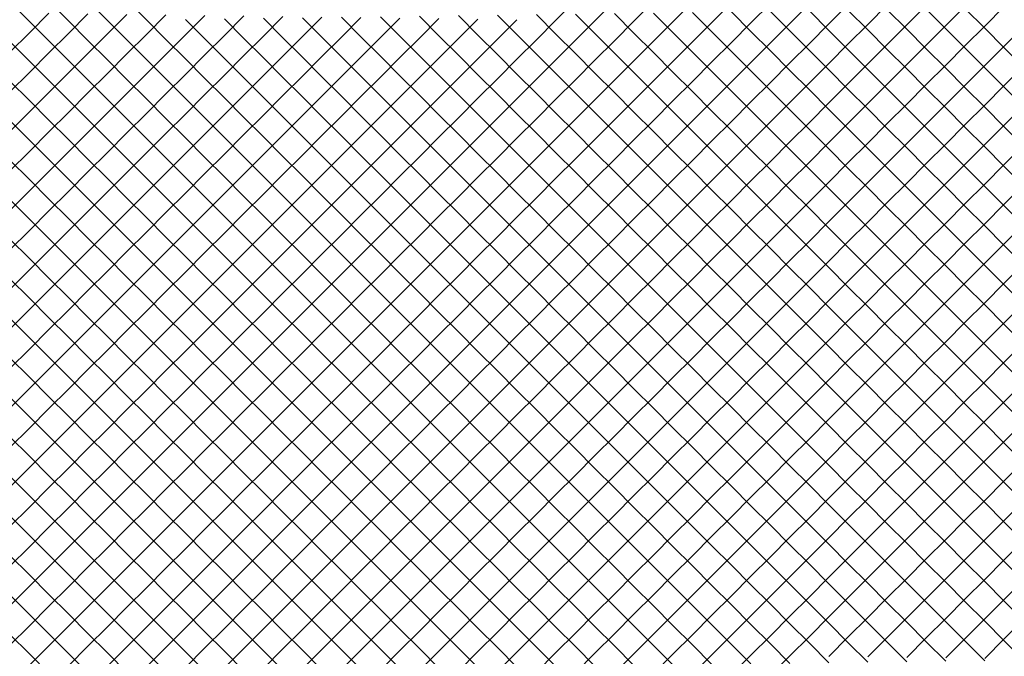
# Model space of a CAD drawing. Extents: x -15.9 to 15.9, y -4.2 to 4.2.
# Tile 6 of 29: x -12.5 to -8.9, y -0.7 to 1.6. Entities that reach past the tile are written whole.
import ezdxf

# ---------------------------------------------------------------- set-up
doc = ezdxf.new("R2010")
doc.units = 0

msp = doc.modelspace()

# ---------------------------------------------------------------- linework, layer by layer
at = {"layer": 'CNC'}
for points in [[(-12.52104, -0.37704), (-12.4505, -0.3065), (-12.37996, -0.23596), (-12.30942, -0.16542), (-12.23888, -0.09488), (-12.16834, -0.02434), (-12.0978, 0.0462), (-12.02725, 0.11675), (-11.95671, 0.18729), (-11.88617, 0.25783), (-11.81563, 0.32837), (-11.74509, 0.39891), (-11.67455, 0.46945), (-11.60401, 0.53999), (-11.53347, 0.61053), (-11.46293, 0.68107), (-11.39238, 0.75162), (-11.32184, 0.82216), (-11.2513, 0.8927), (-11.18076, 0.96324), (-11.11022, 1.03378), (-11.03968, 1.10432), (-10.96914, 1.17486), (-10.8986, 1.2454), (-10.82806, 1.31594), (-10.75752, 1.38648), (-10.68697, 1.45703), (-10.61643, 1.52757), (-10.54589, 1.59811), (-10.47535, 1.66865)], [(-12.52104, -0.52004), (-12.4505, -0.4495), (-12.37996, -0.37896), (-12.30942, -0.30842), (-12.23888, -0.23788), (-12.16834, -0.16734), (-12.0978, -0.0968), (-12.02725, -0.02625), (-11.95671, 0.04429), (-11.88617, 0.11483), (-11.81563, 0.18537), (-11.74509, 0.25591), (-11.67455, 0.32645), (-11.60401, 0.39699), (-11.53347, 0.46753), (-11.46293, 0.53807), (-11.39238, 0.60862), (-11.32184, 0.67916), (-11.2513, 0.7497), (-11.18076, 0.82024), (-11.11022, 0.89078), (-11.03968, 0.96132), (-10.96914, 1.03186), (-10.8986, 1.1024), (-10.82806, 1.17294), (-10.75752, 1.24348), (-10.68697, 1.31403), (-10.61643, 1.38457), (-10.54589, 1.45511), (-10.47535, 1.52565), (-10.40481, 1.59619), (-10.33427, 1.66673)], [(-12.52104, -0.66304), (-12.4505, -0.5925), (-12.37996, -0.52196), (-12.30942, -0.45142), (-12.23888, -0.38088), (-12.16834, -0.31034), (-12.0978, -0.2398), (-12.02725, -0.16925), (-11.95671, -0.09871), (-11.88617, -0.02817), (-11.81563, 0.04237), (-11.74509, 0.11291), (-11.67455, 0.18345), (-11.60401, 0.25399), (-11.53347, 0.32453), (-11.46293, 0.39507), (-11.39238, 0.46562), (-11.32184, 0.53616), (-11.2513, 0.6067), (-11.18076, 0.67724), (-11.11022, 0.74778), (-11.03968, 0.81832), (-10.96914, 0.88886), (-10.8986, 0.9594), (-10.82806, 1.02994), (-10.75752, 1.10048), (-10.68697, 1.17103), (-10.61643, 1.24157), (-10.54589, 1.31211), (-10.47535, 1.38265), (-10.40481, 1.45319), (-10.33427, 1.52373), (-10.26373, 1.59427), (-10.19319, 1.66481)], [(-12.52104, 1.66404), (-12.4505, 1.5935), (-12.37996, 1.52296), (-12.30942, 1.45242), (-12.23888, 1.38188), (-12.16834, 1.31134), (-12.0978, 1.2408), (-12.02725, 1.17025), (-11.95671, 1.09971), (-11.88617, 1.02917), (-11.81563, 0.95863), (-11.74509, 0.88809), (-11.67455, 0.81755), (-11.60401, 0.74701), (-11.53347, 0.67647), (-11.46293, 0.60593), (-11.39238, 0.53538), (-11.32184, 0.46484), (-11.2513, 0.3943), (-11.18076, 0.32376), (-11.11022, 0.25322), (-11.03968, 0.18268), (-10.96914, 0.11214), (-10.8986, 0.0416), (-10.82806, -0.02894), (-10.75752, -0.09948), (-10.68697, -0.17003), (-10.61643, -0.24057), (-10.54589, -0.31111), (-10.47535, -0.38165), (-10.40481, -0.45219), (-10.33427, -0.52273), (-10.26373, -0.59327), (-10.19319, -0.66381), (-10.12265, -0.73435)], [(-12.4505, -0.7355), (-12.37996, -0.66496), (-12.30942, -0.59442), (-12.23888, -0.52388), (-12.16834, -0.45334), (-12.0978, -0.3828), (-12.02725, -0.31225), (-11.95671, -0.24171), (-11.88617, -0.17117), (-11.81563, -0.10063), (-11.74509, -0.03009), (-11.67455, 0.04045), (-11.60401, 0.11099), (-11.53347, 0.18153), (-11.46293, 0.25207), (-11.39238, 0.32262), (-11.32184, 0.39316), (-11.2513, 0.4637), (-11.18076, 0.53424), (-11.11022, 0.60478), (-11.03968, 0.67532), (-10.96914, 0.74586), (-10.8986, 0.8164), (-10.82806, 0.88694), (-10.75752, 0.95748), (-10.68697, 1.02803), (-10.61643, 1.09857), (-10.54589, 1.16911), (-10.47535, 1.23965), (-10.40481, 1.31019), (-10.33427, 1.38073), (-10.26373, 1.45127), (-10.19319, 1.52181), (-10.12265, 1.59235), (-10.0521, 1.6629)], [(-12.37996, 1.66596), (-12.30942, 1.59542), (-12.23888, 1.52488), (-12.16834, 1.45434), (-12.0978, 1.3838), (-12.02725, 1.31325), (-11.95671, 1.24271), (-11.88617, 1.17217), (-11.81563, 1.10163), (-11.74509, 1.03109), (-11.67455, 0.96055), (-11.60401, 0.89001), (-11.53347, 0.81947), (-11.46293, 0.74893), (-11.39238, 0.67838), (-11.32184, 0.60784), (-11.2513, 0.5373), (-11.18076, 0.46676), (-11.11022, 0.39622), (-11.03968, 0.32568), (-10.96914, 0.25514), (-10.8986, 0.1846), (-10.82806, 0.11406), (-10.75752, 0.04352), (-10.68697, -0.02703), (-10.61643, -0.09757), (-10.54589, -0.16811), (-10.47535, -0.23865), (-10.40481, -0.30919), (-10.33427, -0.37973), (-10.26373, -0.45027), (-10.19319, -0.52081), (-10.12265, -0.59135), (-10.0521, -0.6619), (-9.98156, -0.73244)], [(-12.30942, -0.73742), (-12.23888, -0.66688), (-12.16834, -0.59634), (-12.0978, -0.5258), (-12.02725, -0.45525), (-11.95671, -0.38471), (-11.88617, -0.31417), (-11.81563, -0.24363), (-11.74509, -0.17309), (-11.67455, -0.10255), (-11.60401, -0.03201), (-11.53347, 0.03853), (-11.46293, 0.10907), (-11.39238, 0.17962), (-11.32184, 0.25016), (-11.2513, 0.3207), (-11.18076, 0.39124), (-11.11022, 0.46178), (-11.03968, 0.53232), (-10.96914, 0.60286), (-10.8986, 0.6734), (-10.82806, 0.74394), (-10.75752, 0.81448), (-10.68697, 0.88503), (-10.61643, 0.95557), (-10.54589, 1.02611), (-10.47535, 1.09665), (-10.40481, 1.16719), (-10.33427, 1.23773), (-10.26373, 1.30827), (-10.19319, 1.37881), (-10.12265, 1.44935), (-10.0521, 1.5199), (-9.98156, 1.59044), (-9.91102, 1.66098)], [(-12.23888, 1.66788), (-12.16834, 1.59734), (-12.0978, 1.5268), (-12.02725, 1.45625), (-11.95671, 1.38571), (-11.88617, 1.31517), (-11.81563, 1.24463), (-11.74509, 1.17409), (-11.67455, 1.10355), (-11.60401, 1.03301), (-11.53347, 0.96247), (-11.46293, 0.89193), (-11.39238, 0.82138), (-11.32184, 0.75084), (-11.2513, 0.6803), (-11.18076, 0.60976), (-11.11022, 0.53922), (-11.03968, 0.46868), (-10.96914, 0.39814), (-10.8986, 0.3276), (-10.82806, 0.25706), (-10.75752, 0.18652), (-10.68697, 0.11597), (-10.61643, 0.04543), (-10.54589, -0.02511), (-10.47535, -0.09565), (-10.40481, -0.16619), (-10.33427, -0.23673), (-10.26373, -0.30727), (-10.19319, -0.37781), (-10.12265, -0.44835), (-10.0521, -0.5189), (-9.98156, -0.58944), (-9.91102, -0.65998), (-9.84048, -0.73052)], [(-12.16834, -0.73934), (-12.0978, -0.6688), (-12.02725, -0.59825), (-11.95671, -0.52771), (-11.88617, -0.45717), (-11.81563, -0.38663), (-11.74509, -0.31609), (-11.67455, -0.24555), (-11.60401, -0.17501), (-11.53347, -0.10447), (-11.46293, -0.03393), (-11.39238, 0.03662), (-11.32184, 0.10716), (-11.2513, 0.1777), (-11.18076, 0.24824), (-11.11022, 0.31878), (-11.03968, 0.38932), (-10.96914, 0.45986), (-10.8986, 0.5304), (-10.82806, 0.60094), (-10.75752, 0.67148), (-10.68697, 0.74203), (-10.61643, 0.81257), (-10.54589, 0.88311), (-10.47535, 0.95365), (-10.40481, 1.02419), (-10.33427, 1.09473), (-10.26373, 1.16527), (-10.19319, 1.23581), (-10.12265, 1.30635), (-10.0521, 1.3769), (-9.98156, 1.44744), (-9.91102, 1.51798), (-9.84048, 1.58852), (-9.76994, 1.65906)], [(-12.0978, 1.6698), (-12.02725, 1.59925), (-11.95671, 1.52871), (-11.88617, 1.45817), (-11.81563, 1.38763), (-11.74509, 1.31709), (-11.67455, 1.24655), (-11.60401, 1.17601), (-11.53347, 1.10547), (-11.46293, 1.03493), (-11.39238, 0.96438), (-11.32184, 0.89384), (-11.2513, 0.8233), (-11.18076, 0.75276), (-11.11022, 0.68222), (-11.03968, 0.61168), (-10.96914, 0.54114), (-10.8986, 0.4706), (-10.82806, 0.40006), (-10.75752, 0.32952), (-10.68697, 0.25897), (-10.61643, 0.18843), (-10.54589, 0.11789), (-10.47535, 0.04735), (-10.40481, -0.02319), (-10.33427, -0.09373), (-10.26373, -0.16427), (-10.19319, -0.23481), (-10.12265, -0.30535), (-10.0521, -0.3759), (-9.98156, -0.44644), (-9.91102, -0.51698), (-9.84048, -0.58752), (-9.76994, -0.65806), (-9.6994, -0.7286)], [(-12.02725, -0.74125), (-11.95671, -0.67071), (-11.88617, -0.60017), (-11.81563, -0.52963), (-11.74509, -0.45909), (-11.67455, -0.38855), (-11.60401, -0.31801), (-11.53347, -0.24747), (-11.46293, -0.17693), (-11.39238, -0.10638), (-11.32184, -0.03584), (-11.2513, 0.0347), (-11.18076, 0.10524), (-11.11022, 0.17578), (-11.03968, 0.24632), (-10.96914, 0.31686), (-10.8986, 0.3874), (-10.82806, 0.45794), (-10.75752, 0.52848), (-10.68697, 0.59903), (-10.61643, 0.66957), (-10.54589, 0.74011), (-10.47535, 0.81065), (-10.40481, 0.88119), (-10.33427, 0.95173), (-10.26373, 1.02227), (-10.19319, 1.09281), (-10.12265, 1.16335), (-10.0521, 1.2339), (-9.98156, 1.30444), (-9.91102, 1.37498), (-9.84048, 1.44552), (-9.76994, 1.51606), (-9.6994, 1.5866), (-9.62886, 1.65714)], [(-11.88617, -0.74317), (-11.81563, -0.67263), (-11.74509, -0.60209), (-11.67455, -0.53155), (-11.60401, -0.46101), (-11.53347, -0.39047), (-11.46293, -0.31993), (-11.39238, -0.24938), (-11.32184, -0.17884), (-11.2513, -0.1083), (-11.18076, -0.03776), (-11.11022, 0.03278), (-11.03968, 0.10332), (-10.96914, 0.17386), (-10.8986, 0.2444), (-10.82806, 0.31494), (-10.75752, 0.38548), (-10.68697, 0.45603), (-10.61643, 0.52657), (-10.54589, 0.59711), (-10.47535, 0.66765), (-10.40481, 0.73819), (-10.33427, 0.80873), (-10.26373, 0.87927), (-10.19319, 0.94981), (-10.12265, 1.02035), (-10.0521, 1.0909), (-9.98156, 1.16144), (-9.91102, 1.23198), (-9.84048, 1.30252), (-9.76994, 1.37306), (-9.6994, 1.4436), (-9.62886, 1.51414), (-9.55832, 1.58468), (-9.48778, 1.65522)], [(-11.74509, -0.74509), (-11.67455, -0.67455), (-11.60401, -0.60401), (-11.53347, -0.53347), (-11.46293, -0.46293), (-11.39238, -0.39238), (-11.32184, -0.32184), (-11.2513, -0.2513), (-11.18076, -0.18076), (-11.11022, -0.11022), (-11.03968, -0.03968), (-10.96914, 0.03086), (-10.8986, 0.1014), (-10.82806, 0.17194), (-10.75752, 0.24248), (-10.68697, 0.31303), (-10.61643, 0.38357), (-10.54589, 0.45411), (-10.47535, 0.52465), (-10.40481, 0.59519), (-10.33427, 0.66573), (-10.26373, 0.73627), (-10.19319, 0.80681), (-10.12265, 0.87735), (-10.0521, 0.9479), (-9.98156, 1.01844), (-9.91102, 1.08898), (-9.84048, 1.15952), (-9.76994, 1.23006), (-9.6994, 1.3006), (-9.62886, 1.37114), (-9.55832, 1.44168), (-9.48778, 1.51222), (-9.41723, 1.58277), (-9.34669, 1.65331)], [(-11.60401, -0.74701), (-11.53347, -0.67647), (-11.46293, -0.60593), (-11.39238, -0.53538), (-11.32184, -0.46484), (-11.2513, -0.3943), (-11.18076, -0.32376), (-11.11022, -0.25322), (-11.03968, -0.18268), (-10.96914, -0.11214), (-10.8986, -0.0416), (-10.82806, 0.02894), (-10.75752, 0.09948), (-10.68697, 0.17003), (-10.61643, 0.24057), (-10.54589, 0.31111), (-10.47535, 0.38165), (-10.40481, 0.45219), (-10.33427, 0.52273), (-10.26373, 0.59327), (-10.19319, 0.66381), (-10.12265, 0.73435), (-10.0521, 0.8049), (-9.98156, 0.87544), (-9.91102, 0.94598), (-9.84048, 1.01652), (-9.76994, 1.08706), (-9.6994, 1.1576), (-9.62886, 1.22814), (-9.55832, 1.29868), (-9.48778, 1.36922), (-9.41723, 1.43977), (-9.34669, 1.51031), (-9.27615, 1.58085), (-9.20561, 1.65139)], [(-11.46293, -0.74893), (-11.39238, -0.67838), (-11.32184, -0.60784), (-11.2513, -0.5373), (-11.18076, -0.46676), (-11.11022, -0.39622), (-11.03968, -0.32568), (-10.96914, -0.25514), (-10.8986, -0.1846), (-10.82806, -0.11406), (-10.75752, -0.04352), (-10.68697, 0.02703), (-10.61643, 0.09757), (-10.54589, 0.16811), (-10.47535, 0.23865), (-10.40481, 0.30919), (-10.33427, 0.37973), (-10.26373, 0.45027), (-10.19319, 0.52081), (-10.12265, 0.59135), (-10.0521, 0.6619), (-9.98156, 0.73244), (-9.91102, 0.80298), (-9.84048, 0.87352), (-9.76994, 0.94406), (-9.6994, 1.0146), (-9.62886, 1.08514), (-9.55832, 1.15568), (-9.48778, 1.22622), (-9.41723, 1.29677), (-9.34669, 1.36731), (-9.27615, 1.43785), (-9.20561, 1.50839), (-9.13507, 1.57893), (-9.06453, 1.64947)], [(-11.32184, -0.75084), (-11.2513, -0.6803), (-11.18076, -0.60976), (-11.11022, -0.53922), (-11.03968, -0.46868), (-10.96914, -0.39814), (-10.8986, -0.3276), (-10.82806, -0.25706), (-10.75752, -0.18652), (-10.68697, -0.11597), (-10.61643, -0.04543), (-10.54589, 0.02511), (-10.47535, 0.09565), (-10.40481, 0.16619), (-10.33427, 0.23673), (-10.26373, 0.30727), (-10.19319, 0.37781), (-10.12265, 0.44835), (-10.0521, 0.5189), (-9.98156, 0.58944), (-9.91102, 0.65998), (-9.84048, 0.73052), (-9.76994, 0.80106), (-9.6994, 0.8716), (-9.62886, 0.94214), (-9.55832, 1.01268), (-9.48778, 1.08322), (-9.41723, 1.15377), (-9.34669, 1.22431), (-9.27615, 1.29485), (-9.20561, 1.36539), (-9.13507, 1.43593), (-9.06453, 1.50647), (-8.99399, 1.57701), (-8.92345, 1.64755)], [(-9.06453, 1.63953), (-8.99399, 1.56899), (-8.92345, 1.49845), (-8.85291, 1.42791)], [(-12.52104, 1.48196), (-12.4505, 1.5525), (-12.37996, 1.62304)], [(-12.52104, 1.33896), (-12.4505, 1.4095), (-12.37996, 1.48004), (-12.30942, 1.55058), (-12.23888, 1.62112)], [(-12.52104, 1.19596), (-12.4505, 1.2665), (-12.37996, 1.33704), (-12.30942, 1.40758), (-12.23888, 1.47812), (-12.16834, 1.54866), (-12.0978, 1.6192)], [(-12.52104, 1.05296), (-12.4505, 1.1235), (-12.37996, 1.19404), (-12.30942, 1.26458), (-12.23888, 1.33512), (-12.16834, 1.40566), (-12.0978, 1.4762), (-12.02725, 1.54675), (-11.95671, 1.61729)], [(-12.52104, 0.90996), (-12.4505, 0.9805), (-12.37996, 1.05104), (-12.30942, 1.12158), (-12.23888, 1.19212), (-12.16834, 1.26266), (-12.0978, 1.3332), (-12.02725, 1.40375), (-11.95671, 1.47429), (-11.88617, 1.54483), (-11.81563, 1.61537)], [(-12.52104, 0.76696), (-12.4505, 0.8375), (-12.37996, 0.90804), (-12.30942, 0.97858), (-12.23888, 1.04912), (-12.16834, 1.11966), (-12.0978, 1.1902), (-12.02725, 1.26075), (-11.95671, 1.33129), (-11.88617, 1.40183), (-11.81563, 1.47237), (-11.74509, 1.54291), (-11.67455, 1.61345)], [(-12.52104, 0.62396), (-12.4505, 0.6945), (-12.37996, 0.76504), (-12.30942, 0.83558), (-12.23888, 0.90612), (-12.16834, 0.97666), (-12.0978, 1.0472), (-12.02725, 1.11775), (-11.95671, 1.18829), (-11.88617, 1.25883), (-11.81563, 1.32937), (-11.74509, 1.39991), (-11.67455, 1.47045), (-11.60401, 1.54099), (-11.53347, 1.61153)], [(-12.52104, 0.48096), (-12.4505, 0.5515), (-12.37996, 0.62204), (-12.30942, 0.69258), (-12.23888, 0.76312), (-12.16834, 0.83366), (-12.0978, 0.9042), (-12.02725, 0.97475), (-11.95671, 1.04529), (-11.88617, 1.11583), (-11.81563, 1.18637), (-11.74509, 1.25691), (-11.67455, 1.32745), (-11.60401, 1.39799), (-11.53347, 1.46853), (-11.46293, 1.53907), (-11.39238, 1.60962)], [(-12.52104, 0.33796), (-12.4505, 0.4085), (-12.37996, 0.47904), (-12.30942, 0.54958), (-12.23888, 0.62012), (-12.16834, 0.69066), (-12.0978, 0.7612), (-12.02725, 0.83175), (-11.95671, 0.90229), (-11.88617, 0.97283), (-11.81563, 1.04337), (-11.74509, 1.11391), (-11.67455, 1.18445), (-11.60401, 1.25499), (-11.53347, 1.32553), (-11.46293, 1.39607), (-11.39238, 1.46662), (-11.32184, 1.53716), (-11.2513, 1.6077)], [(-12.52104, 0.19496), (-12.4505, 0.2655), (-12.37996, 0.33604), (-12.30942, 0.40658), (-12.23888, 0.47712), (-12.16834, 0.54766), (-12.0978, 0.6182), (-12.02725, 0.68875), (-11.95671, 0.75929), (-11.88617, 0.82983), (-11.81563, 0.90037), (-11.74509, 0.97091), (-11.67455, 1.04145), (-11.60401, 1.11199), (-11.53347, 1.18253), (-11.46293, 1.25307), (-11.39238, 1.32362), (-11.32184, 1.39416), (-11.2513, 1.4647), (-11.18076, 1.53524), (-11.11022, 1.60578)], [(-12.52104, 0.05196), (-12.4505, 0.1225), (-12.37996, 0.19304), (-12.30942, 0.26358), (-12.23888, 0.33412), (-12.16834, 0.40466), (-12.0978, 0.4752), (-12.02725, 0.54575), (-11.95671, 0.61629), (-11.88617, 0.68683), (-11.81563, 0.75737), (-11.74509, 0.82791), (-11.67455, 0.89845), (-11.60401, 0.96899), (-11.53347, 1.03953), (-11.46293, 1.11007), (-11.39238, 1.18062), (-11.32184, 1.25116), (-11.2513, 1.3217), (-11.18076, 1.39224), (-11.11022, 1.46278), (-11.03968, 1.53332), (-10.96914, 1.60386)], [(-11.74509, 1.60309), (-11.67455, 1.53255), (-11.60401, 1.46201), (-11.53347, 1.39147), (-11.46293, 1.32093), (-11.39238, 1.25038), (-11.32184, 1.17984), (-11.2513, 1.1093), (-11.18076, 1.03876), (-11.11022, 0.96822), (-11.03968, 0.89768), (-10.96914, 0.82714), (-10.8986, 0.7566), (-10.82806, 0.68606), (-10.75752, 0.61552), (-10.68697, 0.54497), (-10.61643, 0.47443), (-10.54589, 0.40389), (-10.47535, 0.33335), (-10.40481, 0.26281), (-10.33427, 0.19227), (-10.26373, 0.12173), (-10.19319, 0.05119), (-10.12265, -0.01935), (-10.0521, -0.0899), (-9.98156, -0.16044), (-9.91102, -0.23098), (-9.84048, -0.30152), (-9.76994, -0.37206), (-9.6994, -0.4426), (-9.62886, -0.51314), (-9.55832, -0.58368), (-9.48778, -0.65422), (-9.41723, -0.72477)], [(-11.60401, 1.60501), (-11.53347, 1.53447), (-11.46293, 1.46393), (-11.39238, 1.39338), (-11.32184, 1.32284), (-11.2513, 1.2523), (-11.18076, 1.18176), (-11.11022, 1.11122), (-11.03968, 1.04068), (-10.96914, 0.97014), (-10.8986, 0.8996), (-10.82806, 0.82906), (-10.75752, 0.75852), (-10.68697, 0.68797), (-10.61643, 0.61743), (-10.54589, 0.54689), (-10.47535, 0.47635), (-10.40481, 0.40581), (-10.33427, 0.33527), (-10.26373, 0.26473), (-10.19319, 0.19419), (-10.12265, 0.12365), (-10.0521, 0.0531), (-9.98156, -0.01744), (-9.91102, -0.08798), (-9.84048, -0.15852), (-9.76994, -0.22906), (-9.6994, -0.2996), (-9.62886, -0.37014), (-9.55832, -0.44068), (-9.48778, -0.51122), (-9.41723, -0.58177), (-9.34669, -0.65231), (-9.27615, -0.72285)], [(-11.46293, 1.60693), (-11.39238, 1.53638), (-11.32184, 1.46584), (-11.2513, 1.3953), (-11.18076, 1.32476), (-11.11022, 1.25422), (-11.03968, 1.18368), (-10.96914, 1.11314), (-10.8986, 1.0426), (-10.82806, 0.97206), (-10.75752, 0.90152), (-10.68697, 0.83097), (-10.61643, 0.76043), (-10.54589, 0.68989), (-10.47535, 0.61935), (-10.40481, 0.54881), (-10.33427, 0.47827), (-10.26373, 0.40773), (-10.19319, 0.33719), (-10.12265, 0.26665), (-10.0521, 0.1961), (-9.98156, 0.12556), (-9.91102, 0.05502), (-9.84048, -0.01552), (-9.76994, -0.08606), (-9.6994, -0.1566), (-9.62886, -0.22714), (-9.55832, -0.29768), (-9.48778, -0.36822), (-9.41723, -0.43877), (-9.34669, -0.50931), (-9.27615, -0.57985), (-9.20561, -0.65039), (-9.13507, -0.72093)], [(-11.32184, 1.60884), (-11.2513, 1.5383), (-11.18076, 1.46776), (-11.11022, 1.39722), (-11.03968, 1.32668), (-10.96914, 1.25614), (-10.8986, 1.1856), (-10.82806, 1.11506), (-10.75752, 1.04452), (-10.68697, 0.97397), (-10.61643, 0.90343), (-10.54589, 0.83289), (-10.47535, 0.76235), (-10.40481, 0.69181), (-10.33427, 0.62127), (-10.26373, 0.55073), (-10.19319, 0.48019), (-10.12265, 0.40965), (-10.0521, 0.3391), (-9.98156, 0.26856), (-9.91102, 0.19802), (-9.84048, 0.12748), (-9.76994, 0.05694), (-9.6994, -0.0136), (-9.62886, -0.08414), (-9.55832, -0.15468), (-9.48778, -0.22522), (-9.41723, -0.29577), (-9.34669, -0.36631), (-9.27615, -0.43685), (-9.20561, -0.50739), (-9.13507, -0.57793), (-9.06453, -0.64847), (-8.99399, -0.71901)], [(-11.18076, 1.61076), (-11.11022, 1.54022), (-11.03968, 1.46968), (-10.96914, 1.39914), (-10.8986, 1.3286), (-10.82806, 1.25806), (-10.75752, 1.18752), (-10.68697, 1.11697), (-10.61643, 1.04643), (-10.54589, 0.97589), (-10.47535, 0.90535), (-10.40481, 0.83481), (-10.33427, 0.76427), (-10.26373, 0.69373), (-10.19319, 0.62319), (-10.12265, 0.55265), (-10.0521, 0.4821), (-9.98156, 0.41156), (-9.91102, 0.34102), (-9.84048, 0.27048), (-9.76994, 0.19994), (-9.6994, 0.1294), (-9.62886, 0.05886), (-9.55832, -0.01168), (-9.48778, -0.08222), (-9.41723, -0.15277), (-9.34669, -0.22331), (-9.27615, -0.29385), (-9.20561, -0.36439), (-9.13507, -0.43493), (-9.06453, -0.50547), (-8.99399, -0.57601), (-8.92345, -0.64655), (-8.85291, -0.71709)], [(-11.03968, 1.61268), (-10.96914, 1.54214), (-10.8986, 1.4716), (-10.82806, 1.40106), (-10.75752, 1.33052), (-10.68697, 1.25997), (-10.61643, 1.18943), (-10.54589, 1.11889), (-10.47535, 1.04835), (-10.40481, 0.97781), (-10.33427, 0.90727), (-10.26373, 0.83673), (-10.19319, 0.76619), (-10.12265, 0.69565), (-10.0521, 0.6251), (-9.98156, 0.55456), (-9.91102, 0.48402), (-9.84048, 0.41348), (-9.76994, 0.34294), (-9.6994, 0.2724), (-9.62886, 0.20186), (-9.55832, 0.13132), (-9.48778, 0.06078), (-9.41723, -0.00977), (-9.34669, -0.08031), (-9.27615, -0.15085), (-9.20561, -0.22139), (-9.13507, -0.29193), (-9.06453, -0.36247), (-8.99399, -0.43301), (-8.92345, -0.50355), (-8.85291, -0.57409)], [(-10.8986, 1.6146), (-10.82806, 1.54406), (-10.75752, 1.47352), (-10.68697, 1.40297), (-10.61643, 1.33243), (-10.54589, 1.26189), (-10.47535, 1.19135), (-10.40481, 1.12081), (-10.33427, 1.05027), (-10.26373, 0.97973), (-10.19319, 0.90919), (-10.12265, 0.83865), (-10.0521, 0.7681), (-9.98156, 0.69756), (-9.91102, 0.62702), (-9.84048, 0.55648), (-9.76994, 0.48594), (-9.6994, 0.4154), (-9.62886, 0.34486), (-9.55832, 0.27432), (-9.48778, 0.20378), (-9.41723, 0.13323), (-9.34669, 0.06269), (-9.27615, -0.00785), (-9.20561, -0.07839), (-9.13507, -0.14893), (-9.06453, -0.21947), (-8.99399, -0.29001), (-8.92345, -0.36055), (-8.85291, -0.43109)], [(-10.75752, 1.61652), (-10.68697, 1.54597), (-10.61643, 1.47543), (-10.54589, 1.40489), (-10.47535, 1.33435), (-10.40481, 1.26381), (-10.33427, 1.19327), (-10.26373, 1.12273), (-10.19319, 1.05219), (-10.12265, 0.98165), (-10.0521, 0.9111), (-9.98156, 0.84056), (-9.91102, 0.77002), (-9.84048, 0.69948), (-9.76994, 0.62894), (-9.6994, 0.5584), (-9.62886, 0.48786), (-9.55832, 0.41732), (-9.48778, 0.34678), (-9.41723, 0.27623), (-9.34669, 0.20569), (-9.27615, 0.13515), (-9.20561, 0.06461), (-9.13507, -0.00593), (-9.06453, -0.07647), (-8.99399, -0.14701), (-8.92345, -0.21755), (-8.85291, -0.28809)], [(-10.61643, 1.61843), (-10.54589, 1.54789), (-10.47535, 1.47735), (-10.40481, 1.40681), (-10.33427, 1.33627), (-10.26373, 1.26573), (-10.19319, 1.19519), (-10.12265, 1.12465), (-10.0521, 1.0541), (-9.98156, 0.98356), (-9.91102, 0.91302), (-9.84048, 0.84248), (-9.76994, 0.77194), (-9.6994, 0.7014), (-9.62886, 0.63086), (-9.55832, 0.56032), (-9.48778, 0.48978), (-9.41723, 0.41923), (-9.34669, 0.34869), (-9.27615, 0.27815), (-9.20561, 0.20761), (-9.13507, 0.13707), (-9.06453, 0.06653), (-8.99399, -0.00401), (-8.92345, -0.07455), (-8.85291, -0.14509)], [(-10.47535, 1.62035), (-10.40481, 1.54981), (-10.33427, 1.47927), (-10.26373, 1.40873), (-10.19319, 1.33819), (-10.12265, 1.26765), (-10.0521, 1.1971), (-9.98156, 1.12656), (-9.91102, 1.05602), (-9.84048, 0.98548), (-9.76994, 0.91494), (-9.6994, 0.8444), (-9.62886, 0.77386), (-9.55832, 0.70332), (-9.48778, 0.63278), (-9.41723, 0.56223), (-9.34669, 0.49169), (-9.27615, 0.42115), (-9.20561, 0.35061), (-9.13507, 0.28007), (-9.06453, 0.20953), (-8.99399, 0.13899), (-8.92345, 0.06845), (-8.85291, -0.00209)], [(-10.33427, 1.62227), (-10.26373, 1.55173), (-10.19319, 1.48119), (-10.12265, 1.41065), (-10.0521, 1.3401), (-9.98156, 1.26956), (-9.91102, 1.19902), (-9.84048, 1.12848), (-9.76994, 1.05794), (-9.6994, 0.9874), (-9.62886, 0.91686), (-9.55832, 0.84632), (-9.48778, 0.77578), (-9.41723, 0.70523), (-9.34669, 0.63469), (-9.27615, 0.56415), (-9.20561, 0.49361), (-9.13507, 0.42307), (-9.06453, 0.35253), (-8.99399, 0.28199), (-8.92345, 0.21145), (-8.85291, 0.14091)], [(-10.19319, 1.62419), (-10.12265, 1.55365), (-10.0521, 1.4831), (-9.98156, 1.41256), (-9.91102, 1.34202), (-9.84048, 1.27148), (-9.76994, 1.20094), (-9.6994, 1.1304), (-9.62886, 1.05986), (-9.55832, 0.98932), (-9.48778, 0.91878), (-9.41723, 0.84823), (-9.34669, 0.77769), (-9.27615, 0.70715), (-9.20561, 0.63661), (-9.13507, 0.56607), (-9.06453, 0.49553), (-8.99399, 0.42499), (-8.92345, 0.35445), (-8.85291, 0.28391)], [(-10.0521, 1.6261), (-9.98156, 1.55556), (-9.91102, 1.48502), (-9.84048, 1.41448), (-9.76994, 1.34394), (-9.6994, 1.2734), (-9.62886, 1.20286), (-9.55832, 1.13232), (-9.48778, 1.06178), (-9.41723, 0.99123), (-9.34669, 0.92069), (-9.27615, 0.85015), (-9.20561, 0.77961), (-9.13507, 0.70907), (-9.06453, 0.63853), (-8.99399, 0.56799), (-8.92345, 0.49745), (-8.85291, 0.42691)], [(-9.91102, 1.62802), (-9.84048, 1.55748), (-9.76994, 1.48694), (-9.6994, 1.4164), (-9.62886, 1.34586), (-9.55832, 1.27532), (-9.48778, 1.20478), (-9.41723, 1.13423), (-9.34669, 1.06369), (-9.27615, 0.99315), (-9.20561, 0.92261), (-9.13507, 0.85207), (-9.06453, 0.78153), (-8.99399, 0.71099), (-8.92345, 0.64045), (-8.85291, 0.56991)], [(-9.76994, 1.62994), (-9.6994, 1.5594), (-9.62886, 1.48886), (-9.55832, 1.41832), (-9.48778, 1.34778), (-9.41723, 1.27723), (-9.34669, 1.20669), (-9.27615, 1.13615), (-9.20561, 1.06561), (-9.13507, 0.99507), (-9.06453, 0.92453), (-8.99399, 0.85399), (-8.92345, 0.78345), (-8.85291, 0.71291)], [(-9.62886, 1.63186), (-9.55832, 1.56132), (-9.48778, 1.49078), (-9.41723, 1.42023), (-9.34669, 1.34969), (-9.27615, 1.27915), (-9.20561, 1.20861), (-9.13507, 1.13807), (-9.06453, 1.06753), (-8.99399, 0.99699), (-8.92345, 0.92645), (-8.85291, 0.85591)], [(-9.48778, 1.63378), (-9.41723, 1.56323), (-9.34669, 1.49269), (-9.27615, 1.42215), (-9.20561, 1.35161), (-9.13507, 1.28107), (-9.06453, 1.21053), (-8.99399, 1.13999), (-8.92345, 1.06945), (-8.85291, 0.99891)], [(-9.34669, 1.63569), (-9.27615, 1.56515), (-9.20561, 1.49461), (-9.13507, 1.42407), (-9.06453, 1.35353), (-8.99399, 1.28299), (-8.92345, 1.21245), (-8.85291, 1.14191)], [(-9.20561, 1.63761), (-9.13507, 1.56707), (-9.06453, 1.49653), (-8.99399, 1.42599), (-8.92345, 1.35545), (-8.85291, 1.28491)], [(-12.52104, -0.09104), (-12.4505, -0.0205), (-12.37996, 0.05004), (-12.30942, 0.12058), (-12.23888, 0.19112), (-12.16834, 0.26166), (-12.0978, 0.3322), (-12.02725, 0.40275), (-11.95671, 0.47329), (-11.88617, 0.54383), (-11.81563, 0.61437), (-11.74509, 0.68491), (-11.67455, 0.75545), (-11.60401, 0.82599), (-11.53347, 0.89653), (-11.46293, 0.96707), (-11.39238, 1.03762), (-11.32184, 1.10816), (-11.2513, 1.1787), (-11.18076, 1.24924), (-11.11022, 1.31978), (-11.03968, 1.39032), (-10.96914, 1.46086), (-10.8986, 1.5314), (-10.82806, 1.60194)], [(-12.52104, -0.23404), (-12.4505, -0.1635), (-12.37996, -0.09296), (-12.30942, -0.02242), (-12.23888, 0.04812), (-12.16834, 0.11866), (-12.0978, 0.1892), (-12.02725, 0.25975), (-11.95671, 0.33029), (-11.88617, 0.40083), (-11.81563, 0.47137), (-11.74509, 0.54191), (-11.67455, 0.61245), (-11.60401, 0.68299), (-11.53347, 0.75353), (-11.46293, 0.82407), (-11.39238, 0.89462), (-11.32184, 0.96516), (-11.2513, 1.0357), (-11.18076, 1.10624), (-11.11022, 1.17678), (-11.03968, 1.24732), (-10.96914, 1.31786), (-10.8986, 1.3884), (-10.82806, 1.45894), (-10.75752, 1.52948), (-10.68697, 1.60003)], [(-11.88617, 1.60117), (-11.81563, 1.53063), (-11.74509, 1.46009), (-11.67455, 1.38955), (-11.60401, 1.31901), (-11.53347, 1.24847), (-11.46293, 1.17793), (-11.39238, 1.10738), (-11.32184, 1.03684), (-11.2513, 0.9663), (-11.18076, 0.89576), (-11.11022, 0.82522), (-11.03968, 0.75468), (-10.96914, 0.68414), (-10.8986, 0.6136), (-10.82806, 0.54306), (-10.75752, 0.47252), (-10.68697, 0.40197), (-10.61643, 0.33143), (-10.54589, 0.26089), (-10.47535, 0.19035), (-10.40481, 0.11981), (-10.33427, 0.04927), (-10.26373, -0.02127), (-10.19319, -0.09181), (-10.12265, -0.16235), (-10.0521, -0.2329), (-9.98156, -0.30344), (-9.91102, -0.37398), (-9.84048, -0.44452), (-9.76994, -0.51506), (-9.6994, -0.5856), (-9.62886, -0.65614), (-9.55832, -0.72668)], [(-11.18076, -0.75276), (-11.11022, -0.68222), (-11.03968, -0.61168), (-10.96914, -0.54114), (-10.8986, -0.4706), (-10.82806, -0.40006), (-10.75752, -0.32952), (-10.68697, -0.25897), (-10.61643, -0.18843), (-10.54589, -0.11789), (-10.47535, -0.04735), (-10.40481, 0.02319), (-10.33427, 0.09373), (-10.26373, 0.16427), (-10.19319, 0.23481), (-10.12265, 0.30535), (-10.0521, 0.3759), (-9.98156, 0.44644), (-9.91102, 0.51698), (-9.84048, 0.58752), (-9.76994, 0.65806), (-9.6994, 0.7286), (-9.62886, 0.79914), (-9.55832, 0.86968), (-9.48778, 0.94022), (-9.41723, 1.01077), (-9.34669, 1.08131), (-9.27615, 1.15185), (-9.20561, 1.22239), (-9.13507, 1.29293), (-9.06453, 1.36347), (-8.99399, 1.43401), (-8.92345, 1.50455), (-8.85291, 1.57509)], [(-12.52104, 1.52104), (-12.4505, 1.4505), (-12.37996, 1.37996), (-12.30942, 1.30942), (-12.23888, 1.23888), (-12.16834, 1.16834), (-12.0978, 1.0978), (-12.02725, 1.02725), (-11.95671, 0.95671), (-11.88617, 0.88617), (-11.81563, 0.81563), (-11.74509, 0.74509), (-11.67455, 0.67455), (-11.60401, 0.60401), (-11.53347, 0.53347), (-11.46293, 0.46293), (-11.39238, 0.39238), (-11.32184, 0.32184), (-11.2513, 0.2513), (-11.18076, 0.18076), (-11.11022, 0.11022), (-11.03968, 0.03968), (-10.96914, -0.03086), (-10.8986, -0.1014), (-10.82806, -0.17194), (-10.75752, -0.24248), (-10.68697, -0.31303), (-10.61643, -0.38357), (-10.54589, -0.45411), (-10.47535, -0.52465), (-10.40481, -0.59519), (-10.33427, -0.66573), (-10.26373, -0.73627)], [(-11.03968, -0.75468), (-10.96914, -0.68414), (-10.8986, -0.6136), (-10.82806, -0.54306), (-10.75752, -0.47252), (-10.68697, -0.40197), (-10.61643, -0.33143), (-10.54589, -0.26089), (-10.47535, -0.19035), (-10.40481, -0.11981), (-10.33427, -0.04927), (-10.26373, 0.02127), (-10.19319, 0.09181), (-10.12265, 0.16235), (-10.0521, 0.2329), (-9.98156, 0.30344), (-9.91102, 0.37398), (-9.84048, 0.44452), (-9.76994, 0.51506), (-9.6994, 0.5856), (-9.62886, 0.65614), (-9.55832, 0.72668), (-9.48778, 0.79722), (-9.41723, 0.86777), (-9.34669, 0.93831), (-9.27615, 1.00885), (-9.20561, 1.07939), (-9.13507, 1.14993), (-9.06453, 1.22047), (-8.99399, 1.29101), (-8.92345, 1.36155), (-8.85291, 1.43209)], [(-12.52104, 1.37804), (-12.4505, 1.3075), (-12.37996, 1.23696), (-12.30942, 1.16642), (-12.23888, 1.09588), (-12.16834, 1.02534), (-12.0978, 0.9548), (-12.02725, 0.88425), (-11.95671, 0.81371), (-11.88617, 0.74317), (-11.81563, 0.67263), (-11.74509, 0.60209), (-11.67455, 0.53155), (-11.60401, 0.46101), (-11.53347, 0.39047), (-11.46293, 0.31993), (-11.39238, 0.24938), (-11.32184, 0.17884), (-11.2513, 0.1083), (-11.18076, 0.03776), (-11.11022, -0.03278), (-11.03968, -0.10332), (-10.96914, -0.17386), (-10.8986, -0.2444), (-10.82806, -0.31494), (-10.75752, -0.38548), (-10.68697, -0.45603), (-10.61643, -0.52657), (-10.54589, -0.59711), (-10.47535, -0.66765), (-10.40481, -0.73819)], [(-10.8986, -0.7566), (-10.82806, -0.68606), (-10.75752, -0.61552), (-10.68697, -0.54497), (-10.61643, -0.47443), (-10.54589, -0.40389), (-10.47535, -0.33335), (-10.40481, -0.26281), (-10.33427, -0.19227), (-10.26373, -0.12173), (-10.19319, -0.05119), (-10.12265, 0.01935), (-10.0521, 0.0899), (-9.98156, 0.16044), (-9.91102, 0.23098), (-9.84048, 0.30152), (-9.76994, 0.37206), (-9.6994, 0.4426), (-9.62886, 0.51314), (-9.55832, 0.58368), (-9.48778, 0.65422), (-9.41723, 0.72477), (-9.34669, 0.79531), (-9.27615, 0.86585), (-9.20561, 0.93639), (-9.13507, 1.00693), (-9.06453, 1.07747), (-8.99399, 1.14801), (-8.92345, 1.21855), (-8.85291, 1.28909)], [(-12.52104, 1.23504), (-12.4505, 1.1645), (-12.37996, 1.09396), (-12.30942, 1.02342), (-12.23888, 0.95288), (-12.16834, 0.88234), (-12.0978, 0.8118), (-12.02725, 0.74125), (-11.95671, 0.67071), (-11.88617, 0.60017), (-11.81563, 0.52963), (-11.74509, 0.45909), (-11.67455, 0.38855), (-11.60401, 0.31801), (-11.53347, 0.24747), (-11.46293, 0.17693), (-11.39238, 0.10638), (-11.32184, 0.03584), (-11.2513, -0.0347), (-11.18076, -0.10524), (-11.11022, -0.17578), (-11.03968, -0.24632), (-10.96914, -0.31686), (-10.8986, -0.3874), (-10.82806, -0.45794), (-10.75752, -0.52848), (-10.68697, -0.59903), (-10.61643, -0.66957), (-10.54589, -0.74011)], [(-10.75752, -0.75852), (-10.68697, -0.68797), (-10.61643, -0.61743), (-10.54589, -0.54689), (-10.47535, -0.47635), (-10.40481, -0.40581), (-10.33427, -0.33527), (-10.26373, -0.26473), (-10.19319, -0.19419), (-10.12265, -0.12365), (-10.0521, -0.0531), (-9.98156, 0.01744), (-9.91102, 0.08798), (-9.84048, 0.15852), (-9.76994, 0.22906), (-9.6994, 0.2996), (-9.62886, 0.37014), (-9.55832, 0.44068), (-9.48778, 0.51122), (-9.41723, 0.58177), (-9.34669, 0.65231), (-9.27615, 0.72285), (-9.20561, 0.79339), (-9.13507, 0.86393), (-9.06453, 0.93447), (-8.99399, 1.00501), (-8.92345, 1.07555), (-8.85291, 1.14609)], [(-12.52104, 1.09204), (-12.4505, 1.0215), (-12.37996, 0.95096), (-12.30942, 0.88042), (-12.23888, 0.80988), (-12.16834, 0.73934), (-12.0978, 0.6688), (-12.02725, 0.59825), (-11.95671, 0.52771), (-11.88617, 0.45717), (-11.81563, 0.38663), (-11.74509, 0.31609), (-11.67455, 0.24555), (-11.60401, 0.17501), (-11.53347, 0.10447), (-11.46293, 0.03393), (-11.39238, -0.03662), (-11.32184, -0.10716), (-11.2513, -0.1777), (-11.18076, -0.24824), (-11.11022, -0.31878), (-11.03968, -0.38932), (-10.96914, -0.45986), (-10.8986, -0.5304), (-10.82806, -0.60094), (-10.75752, -0.67148), (-10.68697, -0.74203)], [(-10.61643, -0.76043), (-10.54589, -0.68989), (-10.47535, -0.61935), (-10.40481, -0.54881), (-10.33427, -0.47827), (-10.26373, -0.40773), (-10.19319, -0.33719), (-10.12265, -0.26665), (-10.0521, -0.1961), (-9.98156, -0.12556), (-9.91102, -0.05502), (-9.84048, 0.01552), (-9.76994, 0.08606), (-9.6994, 0.1566), (-9.62886, 0.22714), (-9.55832, 0.29768), (-9.48778, 0.36822), (-9.41723, 0.43877), (-9.34669, 0.50931), (-9.27615, 0.57985), (-9.20561, 0.65039), (-9.13507, 0.72093), (-9.06453, 0.79147), (-8.99399, 0.86201), (-8.92345, 0.93255), (-8.85291, 1.00309)], [(-12.52104, 0.94904), (-12.4505, 0.8785), (-12.37996, 0.80796), (-12.30942, 0.73742), (-12.23888, 0.66688), (-12.16834, 0.59634), (-12.0978, 0.5258), (-12.02725, 0.45525), (-11.95671, 0.38471), (-11.88617, 0.31417), (-11.81563, 0.24363), (-11.74509, 0.17309), (-11.67455, 0.10255), (-11.60401, 0.03201), (-11.53347, -0.03853), (-11.46293, -0.10907), (-11.39238, -0.17962), (-11.32184, -0.25016), (-11.2513, -0.3207), (-11.18076, -0.39124), (-11.11022, -0.46178), (-11.03968, -0.53232), (-10.96914, -0.60286), (-10.8986, -0.6734), (-10.82806, -0.74394)], [(-10.47535, -0.76235), (-10.40481, -0.69181), (-10.33427, -0.62127), (-10.26373, -0.55073), (-10.19319, -0.48019), (-10.12265, -0.40965), (-10.0521, -0.3391), (-9.98156, -0.26856), (-9.91102, -0.19802), (-9.84048, -0.12748), (-9.76994, -0.05694), (-9.6994, 0.0136), (-9.62886, 0.08414), (-9.55832, 0.15468), (-9.48778, 0.22522), (-9.41723, 0.29577), (-9.34669, 0.36631), (-9.27615, 0.43685), (-9.20561, 0.50739), (-9.13507, 0.57793), (-9.06453, 0.64847), (-8.99399, 0.71901), (-8.92345, 0.78955), (-8.85291, 0.86009)], [(-12.52104, 0.80604), (-12.4505, 0.7355), (-12.37996, 0.66496), (-12.30942, 0.59442), (-12.23888, 0.52388), (-12.16834, 0.45334), (-12.0978, 0.3828), (-12.02725, 0.31225), (-11.95671, 0.24171), (-11.88617, 0.17117), (-11.81563, 0.10063), (-11.74509, 0.03009), (-11.67455, -0.04045), (-11.60401, -0.11099), (-11.53347, -0.18153), (-11.46293, -0.25207), (-11.39238, -0.32262), (-11.32184, -0.39316), (-11.2513, -0.4637), (-11.18076, -0.53424), (-11.11022, -0.60478), (-11.03968, -0.67532), (-10.96914, -0.74586)], [(-10.33427, -0.76427), (-10.26373, -0.69373), (-10.19319, -0.62319), (-10.12265, -0.55265), (-10.0521, -0.4821), (-9.98156, -0.41156), (-9.91102, -0.34102), (-9.84048, -0.27048), (-9.76994, -0.19994), (-9.6994, -0.1294), (-9.62886, -0.05886), (-9.55832, 0.01168), (-9.48778, 0.08222), (-9.41723, 0.15277), (-9.34669, 0.22331), (-9.27615, 0.29385), (-9.20561, 0.36439), (-9.13507, 0.43493), (-9.06453, 0.50547), (-8.99399, 0.57601), (-8.92345, 0.64655), (-8.85291, 0.71709)], [(-12.52104, 0.66304), (-12.4505, 0.5925), (-12.37996, 0.52196), (-12.30942, 0.45142), (-12.23888, 0.38088), (-12.16834, 0.31034), (-12.0978, 0.2398), (-12.02725, 0.16925), (-11.95671, 0.09871), (-11.88617, 0.02817), (-11.81563, -0.04237), (-11.74509, -0.11291), (-11.67455, -0.18345), (-11.60401, -0.25399), (-11.53347, -0.32453), (-11.46293, -0.39507), (-11.39238, -0.46562), (-11.32184, -0.53616), (-11.2513, -0.6067), (-11.18076, -0.67724), (-11.11022, -0.74778)], [(-10.19319, -0.76619), (-10.12265, -0.69565), (-10.0521, -0.6251), (-9.98156, -0.55456), (-9.91102, -0.48402), (-9.84048, -0.41348), (-9.76994, -0.34294), (-9.6994, -0.2724), (-9.62886, -0.20186), (-9.55832, -0.13132), (-9.48778, -0.06078), (-9.41723, 0.00977), (-9.34669, 0.08031), (-9.27615, 0.15085), (-9.20561, 0.22139), (-9.13507, 0.29193), (-9.06453, 0.36247), (-8.99399, 0.43301), (-8.92345, 0.50355), (-8.85291, 0.57409)], [(-12.52104, 0.52004), (-12.4505, 0.4495), (-12.37996, 0.37896), (-12.30942, 0.30842), (-12.23888, 0.23788), (-12.16834, 0.16734), (-12.0978, 0.0968), (-12.02725, 0.02625), (-11.95671, -0.04429), (-11.88617, -0.11483), (-11.81563, -0.18537), (-11.74509, -0.25591), (-11.67455, -0.32645), (-11.60401, -0.39699), (-11.53347, -0.46753), (-11.46293, -0.53807), (-11.39238, -0.60862), (-11.32184, -0.67916), (-11.2513, -0.7497)], [(-10.0521, -0.7681), (-9.98156, -0.69756), (-9.91102, -0.62702), (-9.84048, -0.55648), (-9.76994, -0.48594), (-9.6994, -0.4154), (-9.62886, -0.34486), (-9.55832, -0.27432), (-9.48778, -0.20378), (-9.41723, -0.13323), (-9.34669, -0.06269), (-9.27615, 0.00785), (-9.20561, 0.07839), (-9.13507, 0.14893), (-9.06453, 0.21947), (-8.99399, 0.29001), (-8.92345, 0.36055), (-8.85291, 0.43109)], [(-12.52104, 0.37704), (-12.4505, 0.3065), (-12.37996, 0.23596), (-12.30942, 0.16542), (-12.23888, 0.09488), (-12.16834, 0.02434), (-12.0978, -0.0462), (-12.02725, -0.11675), (-11.95671, -0.18729), (-11.88617, -0.25783), (-11.81563, -0.32837), (-11.74509, -0.39891), (-11.67455, -0.46945), (-11.60401, -0.53999), (-11.53347, -0.61053), (-11.46293, -0.68107), (-11.39238, -0.75162)], [(-9.91102, -0.77002), (-9.84048, -0.69948), (-9.76994, -0.62894), (-9.6994, -0.5584), (-9.62886, -0.48786), (-9.55832, -0.41732), (-9.48778, -0.34678), (-9.41723, -0.27623), (-9.34669, -0.20569), (-9.27615, -0.13515), (-9.20561, -0.06461), (-9.13507, 0.00593), (-9.06453, 0.07647), (-8.99399, 0.14701), (-8.92345, 0.21755), (-8.85291, 0.28809)], [(-12.52104, 0.23404), (-12.4505, 0.1635), (-12.37996, 0.09296), (-12.30942, 0.02242), (-12.23888, -0.04812), (-12.16834, -0.11866), (-12.0978, -0.1892), (-12.02725, -0.25975), (-11.95671, -0.33029), (-11.88617, -0.40083), (-11.81563, -0.47137), (-11.74509, -0.54191), (-11.67455, -0.61245), (-11.60401, -0.68299), (-11.53347, -0.75353)], [(-9.76994, -0.77194), (-9.6994, -0.7014), (-9.62886, -0.63086), (-9.55832, -0.56032), (-9.48778, -0.48978), (-9.41723, -0.41923), (-9.34669, -0.34869), (-9.27615, -0.27815), (-9.20561, -0.20761), (-9.13507, -0.13707), (-9.06453, -0.06653), (-8.99399, 0.00401), (-8.92345, 0.07455), (-8.85291, 0.14509)], [(-12.52104, 0.09104), (-12.4505, 0.0205), (-12.37996, -0.05004), (-12.30942, -0.12058), (-12.23888, -0.19112), (-12.16834, -0.26166), (-12.0978, -0.3322), (-12.02725, -0.40275), (-11.95671, -0.47329), (-11.88617, -0.54383), (-11.81563, -0.61437), (-11.74509, -0.68491), (-11.67455, -0.75545)], [(-9.55832, -0.70332), (-9.48778, -0.63278), (-9.41723, -0.56223), (-9.34669, -0.49169), (-9.27615, -0.42115), (-9.20561, -0.35061), (-9.13507, -0.28007), (-9.06453, -0.20953), (-8.99399, -0.13899), (-8.92345, -0.06845), (-8.85291, 0.00209)], [(-12.52104, -0.05196), (-12.4505, -0.1225), (-12.37996, -0.19304), (-12.30942, -0.26358), (-12.23888, -0.33412), (-12.16834, -0.40466), (-12.0978, -0.4752), (-12.02725, -0.54575), (-11.95671, -0.61629), (-11.88617, -0.68683), (-11.81563, -0.75737)], [(-9.41723, -0.70523), (-9.34669, -0.63469), (-9.27615, -0.56415), (-9.20561, -0.49361), (-9.13507, -0.42307), (-9.06453, -0.35253), (-8.99399, -0.28199), (-8.92345, -0.21145), (-8.85291, -0.14091)], [(-12.52104, -0.19496), (-12.4505, -0.2655), (-12.37996, -0.33604), (-12.30942, -0.40658), (-12.23888, -0.47712), (-12.16834, -0.54766), (-12.0978, -0.6182), (-12.02725, -0.68875), (-11.95671, -0.75929)], [(-9.27615, -0.70715), (-9.20561, -0.63661), (-9.13507, -0.56607), (-9.06453, -0.49553), (-8.99399, -0.42499), (-8.92345, -0.35445), (-8.85291, -0.28391)], [(-12.52104, -0.33796), (-12.4505, -0.4085), (-12.37996, -0.47904), (-12.30942, -0.54958), (-12.23888, -0.62012), (-12.16834, -0.69066), (-12.0978, -0.7612)], [(-9.13507, -0.70907), (-9.06453, -0.63853), (-8.99399, -0.56799), (-8.92345, -0.49745), (-8.85291, -0.42691)], [(-12.52104, -0.48096), (-12.4505, -0.5515), (-12.37996, -0.62204), (-12.30942, -0.69258), (-12.23888, -0.76312)], [(-8.99399, -0.71099), (-8.92345, -0.64045), (-8.85291, -0.56991)], [(-12.52104, -0.62396), (-12.4505, -0.6945), (-12.37996, -0.76504)]]:
    msp.add_lwpolyline(points, dxfattribs=at)

doc.saveas('drawing.dxf')
